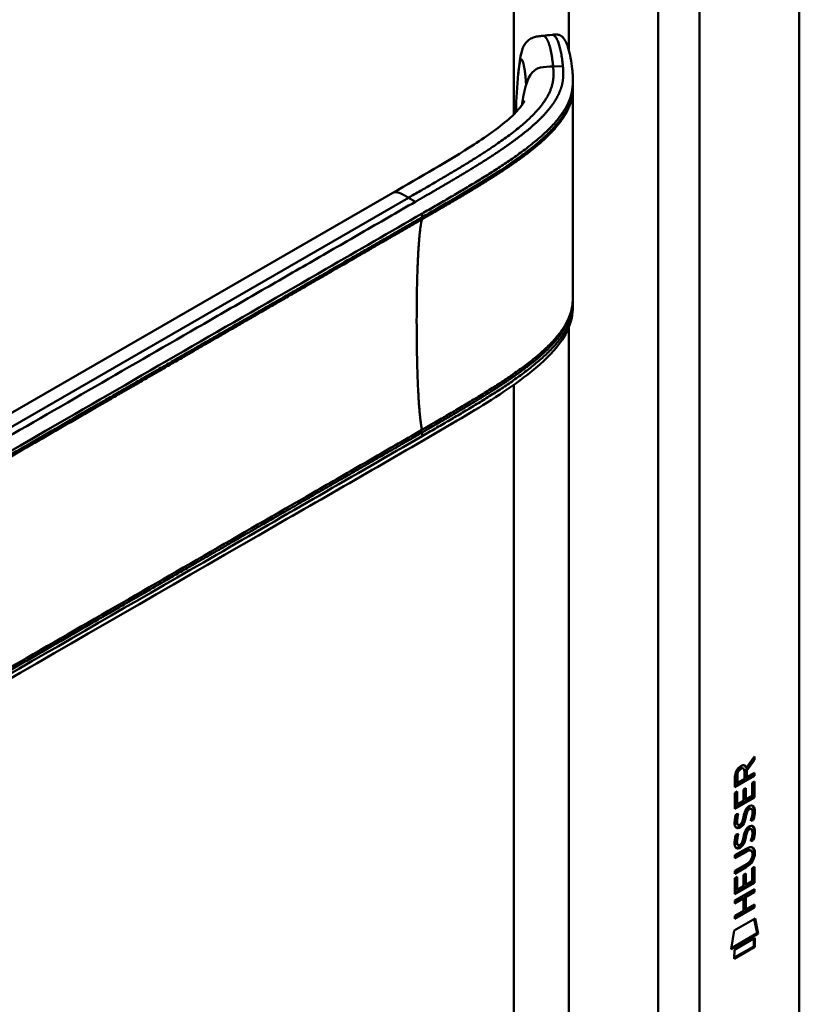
# Model space of a CAD drawing. Header units: millimetres. Extents: x 20 to 833, y 20 to 574.
# Tile 5 of 12: x 404 to 437, y 156 to 196. Entities that reach past the tile are written whole.
import ezdxf

# ---------------------------------------------------------------- set-up
doc = ezdxf.new("R2010")
doc.units = ezdxf.units.MM
doc.header["$LTSCALE"] = 2
doc.layers.add('Sichtbare Kanten(DIN)', color=7, linetype='Continuous', lineweight=50)
doc.layers.add('Sichtbare tangentiale Kanten(DIN)', color=7, linetype='Continuous', lineweight=50)

msp = doc.modelspace()

# ---------------------------------------------------------------- linework, layer by layer
at = {"layer": 'Sichtbare Kanten(DIN)'}
for p, q in [((436.502, 216.666), (436.502, 154.145)), ((427.199, 193.484), (427.199, 193.34)), ((424.821, 190.394), (424.821, 190.394)), ((424.822, 190.161), (424.822, 190.161)), ((388.035, 170.566), (419.799, 188.905)), ((427.199, 184.489), (427.199, 184.489)), ((427.199, 184.484), (427.199, 184.339)), ((434.328, 165.27), (434.666, 165.724)), ((434.624, 165.667), (434.623, 165.606)), ((434.666, 165.724), (434.666, 165.582)), ((434.159, 165.258), (434.201, 165.234)), ((434.285, 165.295), (434.328, 165.27)), ((434.623, 165.606), (434.3, 165.173)), ((434.666, 165.582), (434.343, 165.149)), ((434.623, 165.606), (434.666, 165.582)), ((434.623, 164.957), (433.857, 164.515)), ((434.665, 164.932), (433.857, 164.466)), ((433.857, 164.466), (433.858, 164.896)), ((433.914, 164.963), (433.914, 164.672)), ((433.956, 164.938), (433.956, 164.648)), ((433.956, 164.648), (434.244, 164.814)), ((434.244, 164.814), (434.244, 165.104)), ((434.3, 165.173), (434.3, 164.895)), ((434.3, 165.173), (434.343, 165.149)), ((434.3, 164.895), (434.343, 164.871)), ((434.343, 165.149), (434.343, 164.871)), ((434.343, 164.871), (434.666, 165.057)), ((434.623, 165.032), (434.623, 164.957)), ((434.623, 164.957), (434.665, 164.932)), ((434.666, 165.057), (434.665, 164.932)), ((433.914, 164.672), (433.956, 164.648)), ((434.208, 164.373), (434.307, 164.43)), ((434.264, 164.405), (434.264, 163.981)), ((434.307, 164.43), (434.307, 163.957)), ((434.566, 164.107), (434.567, 164.645)), ((434.567, 164.645), (434.665, 164.701)), ((434.623, 164.677), (434.622, 164.065)), ((434.665, 164.701), (434.665, 164.04)), ((433.856, 163.574), (433.857, 164.229)), ((434.622, 164.065), (433.856, 163.623)), ((434.665, 164.04), (433.856, 163.574)), ((433.857, 164.229), (433.955, 164.286)), ((433.913, 164.261), (433.913, 163.779)), ((433.955, 164.286), (433.955, 163.754)), ((434.208, 163.9), (434.208, 164.373)), ((434.307, 163.957), (434.566, 164.107)), ((434.622, 164.065), (434.665, 164.04)), ((433.913, 163.779), (433.955, 163.754)), ((433.955, 163.754), (434.208, 163.9)), ((434.264, 163.981), (434.307, 163.957)), ((434.408, 163.59), (434.405, 163.588)), ((434.408, 163.59), (434.45, 163.565)), ((434.488, 163.597), (434.53, 163.573)), ((433.905, 163.349), (434.001, 163.372)), ((434.262, 163.263), (434.304, 163.239)), ((434.275, 163.336), (434.318, 163.312)), ((434.328, 163.505), (434.37, 163.481)), ((434.45, 163.565), (434.447, 163.563)), ((433.918, 162.971), (433.92, 162.967)), ((433.946, 162.937), (433.988, 162.912)), ((433.96, 162.947), (433.963, 162.942)), ((434.154, 163.026), (434.157, 163.034)), ((434.567, 163.136), (434.609, 163.112)), ((433.904, 162.517), (434, 162.54)), ((434.261, 162.431), (434.303, 162.407)), ((434.275, 162.504), (434.317, 162.479)), ((434.327, 162.673), (434.37, 162.649)), ((434.407, 162.758), (434.404, 162.756)), ((434.407, 162.758), (434.45, 162.733)), ((434.45, 162.733), (434.447, 162.731)), ((434.487, 162.765), (434.529, 162.74)), ((433.917, 162.139), (433.92, 162.135)), ((433.945, 162.105), (433.987, 162.08)), ((433.96, 162.115), (433.962, 162.11)), ((434.153, 162.194), (434.156, 162.202)), ((434.566, 162.304), (434.608, 162.28)), ((433.855, 161.663), (434.321, 161.931)), ((434.285, 161.836), (433.855, 161.588)), ((434.327, 161.812), (433.855, 161.539)), ((433.855, 161.539), (433.855, 161.663)), ((434.479, 161.876), (434.521, 161.852)), ((434.576, 161.699), (434.576, 161.702)), ((434.32, 161.176), (433.854, 160.907)), ((433.855, 161.03), (434.327, 161.303)), ((434.278, 161.2), (433.855, 160.956)), ((434.564, 161.136), (434.663, 161.193)), ((434.62, 161.169), (434.62, 160.556)), ((434.663, 161.193), (434.662, 160.532)), ((433.854, 160.907), (433.855, 161.03)), ((433.854, 160.721), (433.953, 160.777)), ((433.91, 160.753), (433.91, 160.27)), ((433.953, 160.777), (433.953, 160.246)), ((434.206, 160.864), (434.304, 160.921)), ((434.206, 160.392), (434.206, 160.864)), ((434.262, 160.897), (434.262, 160.473)), ((434.304, 160.921), (434.304, 160.448)), ((434.564, 160.598), (434.564, 161.136)), ((433.854, 160.066), (433.854, 160.721)), ((434.62, 160.556), (433.854, 160.115)), ((434.662, 160.532), (433.854, 160.066)), ((433.953, 160.246), (434.206, 160.392)), ((434.262, 160.473), (434.304, 160.448)), ((434.304, 160.448), (434.564, 160.598)), ((434.62, 160.556), (434.662, 160.532)), ((433.853, 159.806), (434.662, 160.272)), ((433.91, 160.27), (433.953, 160.246)), ((434.619, 160.174), (434.263, 159.968)), ((434.263, 159.968), (434.263, 159.459)), ((434.263, 159.968), (434.306, 159.944)), ((434.306, 159.944), (434.305, 159.435)), ((434.662, 160.149), (434.306, 159.944)), ((434.619, 160.248), (434.619, 160.174)), ((434.619, 160.174), (434.662, 160.149)), ((434.662, 160.272), (434.662, 160.149)), ((434.162, 159.91), (433.853, 159.732)), ((434.205, 159.886), (433.853, 159.683)), ((433.853, 159.683), (433.853, 159.806)), ((434.619, 159.542), (433.853, 159.1)), ((434.162, 159.91), (434.205, 159.886)), ((434.205, 159.377), (434.205, 159.886)), ((434.305, 159.435), (434.661, 159.64)), ((434.619, 159.616), (434.619, 159.542)), ((434.619, 159.542), (434.661, 159.517)), ((434.661, 159.64), (434.661, 159.517)), ((434.661, 159.517), (433.853, 159.051)), ((433.853, 159.174), (434.205, 159.377)), ((433.853, 159.051), (433.853, 159.174)), ((434.263, 159.459), (434.305, 159.435)), ((433.832, 158.568), (434.683, 159.058)), ((434.649, 159.038), (434.768, 158.459)), ((434.683, 159.058), (434.81, 158.434)), ((433.703, 157.796), (433.832, 158.568)), ((434.81, 158.434), (433.703, 157.796)), ((434.768, 158.459), (433.712, 157.85)), ((434.768, 158.459), (434.81, 158.434)), ((434.638, 157.918), (433.832, 157.454)), ((433.833, 157.778), (434.68, 158.266)), ((434.638, 158.242), (434.638, 157.918)), ((434.638, 157.918), (434.68, 157.893)), ((434.68, 158.266), (434.68, 157.893)), ((434.68, 157.893), (433.832, 157.405)), ((433.832, 157.405), (433.833, 157.778))]:
    msp.add_line(p, q, dxfattribs=at)
for centre, major_axis, ratio, start_param, end_param in [((434.247, 164.903), (-0.175, 0.346), 0.819444, 0.044165, 1.01691), ((434.289, 164.878), (-0.175, 0.346), 0.819444, 0.044165, 1.01691), ((433.896, 164.624), (-0.368, -0.732), 0.34929, 2.798951, 3.629759), ((433.853, 164.649), (-0.368, -0.732), 0.34929, 2.798951, 3.03581), ((434.221, 162.931), (-0.258, -0.67), 0.280159, 3.097672, 3.459563), ((434.264, 162.907), (-0.258, -0.67), 0.280159, 2.938175, 3.459563), ((434.276, 164.194), (-0.327, -1.256), 0.153171, 6.026615, 6.087575), ((434.129, 163.352), (-0.178, -0.418), 0.325758, 6.002571, 6.243644), ((434.319, 164.169), (-0.327, -1.256), 0.153171, 6.026615, 6.087575), ((434.171, 163.328), (-0.178, -0.418), 0.325758, 6.002571, 6.462865), ((434.137, 163.025), (-0.0284, -0.0613), 0.214041, 1.386578, 1.694656), ((434.221, 162.1), (0.258, 0.669), 0.280374, 6.239236, 6.601395), ((434.264, 162.076), (0.258, 0.669), 0.280374, 6.079702, 6.601395), ((434.3, 163.456), (0.352, 1.35), 0.146604, 2.895407, 2.954548), ((434.13, 162.524), (0.18, 0.422), 0.324198, 2.862775, 3.102561), ((434.342, 163.432), (0.352, 1.35), 0.146604, 2.895407, 2.954548), ((434.173, 162.5), (0.18, 0.422), 0.324198, 2.862775, 3.320606), ((434.137, 162.193), (0.0284, 0.0613), 0.214041, 4.52817, 4.836248), ((433.24, 159.78), (1.355, 2.199), 0.216474, 5.945573, 6.664037), ((433.197, 159.805), (1.355, 2.199), 0.216474, 5.945573, 6.245566), ((433.198, 162.106), (1.388, -0.568), 0.642788, 5.820817, 6.539156), ((433.241, 162.082), (1.388, -0.568), 0.642788, 5.820817, 6.539156), ((427.948, 164.351), (6.595, -2.821), 0.235363, 6.108423, 6.383356)]:
    msp.add_ellipse(centre, major_axis=major_axis, ratio=ratio, start_param=start_param, end_param=end_param, dxfattribs=at)
for points, knots in [([(424.954, 193.81), (424.981, 194.095), (425.009, 194.367), (425.1, 194.76), (425.144, 194.903), (425.27, 195.09), (425.321, 195.146), (425.436, 195.232), (425.499, 195.266), (425.627, 195.312), (425.691, 195.327), (425.826, 195.35), (425.896, 195.356), (425.964, 195.363)], [0.0001393, 0.0001393, 0.0001393, 0.0001393, 0.2257267, 0.2257267, 0.3531087, 0.3531087, 0.4119079, 0.4119079, 0.4646614, 0.4646614, 0.5139413, 0.5139413, 0.5666249, 0.5666249, 0.5666249, 0.5666249]), ([(426.347, 195.404), (426.367, 195.407), (426.389, 195.409), (426.431, 195.413), (426.452, 195.414), (426.494, 195.415), (426.514, 195.415), (426.555, 195.412), (426.575, 195.409), (426.619, 195.401), (426.641, 195.394), (426.691, 195.373), (426.716, 195.358), (426.782, 195.307), (426.815, 195.268), (426.912, 195.126), (426.963, 195.002), (427.084, 194.611), (427.137, 194.306), (427.178, 193.922), (427.184, 193.85), (427.192, 193.733), (427.194, 193.693), (427.197, 193.628), (427.197, 193.605), (427.198, 193.568), (427.198, 193.555), (427.198, 193.534), (427.199, 193.527), (427.199, 193.514), (427.199, 193.51), (427.199, 193.502), (427.199, 193.5), (427.199, 193.496), (427.199, 193.494), (427.199, 193.492), (427.199, 193.49), (427.199, 193.489)], [0, 0, 0, 0, 0.016078, 0.016078, 0.032034, 0.032034, 0.049551, 0.049551, 0.070842, 0.070842, 0.100384, 0.100384, 0.148464, 0.148464, 0.243263, 0.243263, 0.456905, 0.456905, 0.836718, 0.836718, 0.924176, 0.924176, 0.96851, 0.96851, 0.991251, 0.991251, 1.003077, 1.003077, 1.009377, 1.009377, 1.012843, 1.012843, 1.014782, 1.014782, 1.015836, 1.015836, 1.016936, 1.016936, 1.016936, 1.016936]), ([(427.199, 193.24), (427.198, 192.762), (427.198, 192.262), (427.198, 190.288), (427.198, 188.799), (427.198, 186.406), (427.198, 185.506), (427.199, 184.591)], [0, 0, 0, 0, 0.455989, 0.455989, 1.823207, 1.823207, 2.650118, 2.650118, 2.650118, 2.650118]), ([(427.199, 193.339), (427.199, 193.321), (427.199, 193.3), (427.199, 193.268), (427.199, 193.254), (427.199, 193.242)], [0, 0, 0, 0, 0.01706837, 0.01706837, 0.03005618, 0.03005618, 0.03005618, 0.03005618]), ([(419.799, 188.905), (420.934, 189.561), (422.083, 190.211), (423.69, 191.255), (424.223, 191.63), (424.795, 192.156), (424.935, 192.304), (425.091, 192.502), (425.134, 192.565), (425.192, 192.661), (425.206, 192.694), (425.206, 192.694), (425.206, 192.694), (425.206, 192.694)], [0, 0, 0, 0, 1.20408, 1.20408, 1.833224, 1.833224, 2.074453, 2.074453, 2.200022, 2.200022, 2.326614, 2.326614, 2.32698, 2.32698, 2.32698, 2.32698]), ([(427.199, 184.338), (427.199, 184.336), (427.199, 184.334), (427.199, 184.33), (427.199, 184.328), (427.199, 184.323), (427.199, 184.321), (427.199, 184.314), (427.199, 184.309), (427.198, 184.298), (427.198, 184.291), (427.198, 184.271), (427.198, 184.258), (427.197, 184.214), (427.196, 184.185), (427.191, 184.074), (427.184, 183.998), (427.144, 183.71), (427.088, 183.512), (426.869, 183), (426.662, 182.702), (426.064, 182.022), (425.632, 181.654), (424.334, 180.676), (423.391, 180.101), (419.975, 178.084), (417.465, 176.661), (407.513, 170.915), (400.048, 166.606), (390.706, 161.212), (388.828, 160.128), (386.012, 158.501), (385.078, 157.942), (383.654, 157.167), (383.173, 156.912), (382.374, 156.601), (382.083, 156.517), (381.625, 156.483), (381.459, 156.49), (381.208, 156.539), (381.121, 156.564), (380.987, 156.615), (380.941, 156.634), (380.87, 156.669), (380.845, 156.682), (380.806, 156.703), (380.792, 156.71), (380.772, 156.722), (380.764, 156.726), (380.75, 156.734), (380.742, 156.739), (380.736, 156.742)], [0, 0, 0, 0, 0.001569, 0.001569, 0.003149, 0.003149, 0.00522, 0.00522, 0.008412, 0.008412, 0.014094, 0.014094, 0.025824, 0.025824, 0.054374, 0.054374, 0.136744, 0.136744, 0.370735, 0.370735, 0.770715, 0.770715, 1.338552, 1.338552, 2.361631, 2.361631, 5.000823, 5.000823, 12.918013, 12.918013, 14.909711, 14.909711, 15.905563, 15.905563, 16.406589, 16.406589, 16.669703, 16.669703, 16.816064, 16.816064, 16.894648, 16.894648, 16.935882, 16.935882, 16.957647, 16.957647, 16.969322, 16.969322, 16.975615, 16.975615, 16.982343, 16.982343, 16.982343, 16.982343]), ([(434.479, 161.876), (434.476, 161.878), (434.474, 161.879), (434.454, 161.888), (434.434, 161.889), (434.373, 161.881), (434.327, 161.861), (434.285, 161.836)], [0.06065051, 0.06065051, 0.06065051, 0.06065051, 0.06439039, 0.06439039, 0.08887549, 0.08887549, 0.13413559, 0.13413559, 0.13413559, 0.13413559]), ([(434.576, 161.702), (434.576, 161.717), (434.575, 161.732), (434.571, 161.774), (434.564, 161.799), (434.543, 161.836), (434.53, 161.848), (434.496, 161.863), (434.476, 161.865), (434.415, 161.857), (434.37, 161.836), (434.327, 161.812)], [0, 0, 0, 0, 0.0140042, 0.0140042, 0.0408947, 0.0408947, 0.0643904, 0.0643904, 0.0888755, 0.0888755, 0.1341356, 0.1341356, 0.1341356, 0.1341356])]:
    msp.add_open_spline(points, degree=3, knots=knots, dxfattribs=at)
for points, degree in [([(425.968, 195.363), (426.094, 195.377), (426.22, 195.391), (426.347, 195.404)], 3), ([(424.855, 192.27), (424.875, 192.767), (424.903, 193.28), (424.954, 193.81)], 3), ([(427.197, 193.34), (427.197, 193.34), (427.197, 193.34), (427.197, 193.34)], 3), ([(427.199, 193.24), (427.199, 193.241), (427.199, 193.241), (427.199, 193.241), (427.199, 193.241), (427.199, 193.242)], 5), ([(424.853, 192.223), (424.854, 192.238), (424.855, 192.254), (424.855, 192.27)], 3), ([(427.199, 184.593), (427.199, 184.557), (427.199, 184.522), (427.199, 184.489)], 3), ([(427.199, 184.339), (427.199, 184.338), (427.199, 184.338), (427.199, 184.338)], 3), ([(433.858, 164.896), (433.862, 165.042), (433.927, 165.231), (434.101, 165.331)], 3), ([(434.159, 165.258), (434.137, 165.271), (434.105, 165.268), (434.06, 165.242)], 3), ([(434.244, 165.104), (434.244, 165.193), (434.219, 165.285), (434.102, 165.218)], 3), ([(434.301, 163.53), (434.327, 163.581), (434.364, 163.626), (434.415, 163.663)], 3), ([(434.405, 163.588), (434.37, 163.568), (434.349, 163.545), (434.328, 163.505)], 3), ([(434.415, 163.663), (434.496, 163.722), (434.576, 163.736), (434.631, 163.664)], 3), ([(434.57, 163.708), (434.576, 163.703), (434.582, 163.696), (434.588, 163.689)], 3), ([(434.588, 163.689), (434.619, 163.648), (434.635, 163.585), (434.634, 163.497)], 3), ([(434.631, 163.664), (434.662, 163.623), (434.677, 163.56), (434.677, 163.472)], 3), ([(433.848, 163.096), (433.853, 163.144), (433.865, 163.218), (433.885, 163.287)], 3), ([(433.885, 163.287), (433.89, 163.306), (433.905, 163.349), (433.905, 163.349)], 3), ([(433.914, 163.219), (433.896, 163.127), (433.895, 163.052), (433.911, 162.991)], 3), ([(433.949, 163.36), (433.938, 163.318), (433.921, 163.253), (433.914, 163.219)], 3), ([(433.957, 163.195), (433.939, 163.102), (433.937, 163.028), (433.954, 162.967)], 3), ([(434.001, 163.372), (434.001, 163.372), (433.967, 163.246), (433.957, 163.195)], 3), ([(434.157, 163.034), (434.176, 163.081), (434.192, 163.143), (434.208, 163.232)], 3), ([(434.262, 163.263), (434.246, 163.176), (434.229, 163.112), (434.207, 163.054)], 3), ([(434.208, 163.232), (434.232, 163.366), (434.261, 163.452), (434.301, 163.53)], 3), ([(434.304, 163.239), (434.289, 163.151), (434.271, 163.087), (434.25, 163.03)], 3), ([(434.275, 163.336), (434.273, 163.325), (434.262, 163.264), (434.262, 163.263)], 3), ([(434.328, 163.505), (434.308, 163.465), (434.291, 163.41), (434.275, 163.336)], 3), ([(434.318, 163.312), (434.316, 163.3), (434.304, 163.24), (434.304, 163.239)], 3), ([(434.37, 163.481), (434.35, 163.44), (434.333, 163.385), (434.318, 163.312)], 3), ([(434.447, 163.563), (434.413, 163.544), (434.391, 163.521), (434.37, 163.481)], 3), ([(434.505, 163.08), (434.505, 163.08), (434.549, 163.188), (434.565, 163.291)], 3), ([(434.565, 163.291), (434.585, 163.411), (434.585, 163.501), (434.555, 163.548)], 3), ([(434.63, 163.407), (434.622, 163.294), (434.577, 163.161), (434.567, 163.136)], 3), ([(434.673, 163.383), (434.664, 163.27), (434.619, 163.137), (434.609, 163.112)], 3), ([(434.634, 163.497), (434.634, 163.469), (434.633, 163.44), (434.63, 163.407)], 3), ([(434.677, 163.472), (434.677, 163.445), (434.675, 163.415), (434.673, 163.383)], 3), ([(433.87, 162.846), (433.844, 162.91), (433.836, 162.982), (433.848, 163.096)], 3), ([(434.028, 162.787), (433.965, 162.762), (433.9, 162.772), (433.87, 162.846)], 3), ([(433.986, 162.812), (433.956, 162.799), (433.925, 162.795), (433.898, 162.803)], 3), ([(434.03, 162.833), (434.001, 162.817), (433.995, 162.816), (433.986, 162.812)], 3), ([(434.02, 162.906), (434.062, 162.911), (434.115, 162.953), (434.145, 163.008)], 3), ([(434.072, 162.808), (434.043, 162.792), (434.038, 162.791), (434.028, 162.787)], 3), ([(434.207, 163.054), (434.174, 162.967), (434.119, 162.883), (434.03, 162.833)], 3), ([(434.25, 163.03), (434.217, 162.943), (434.162, 162.859), (434.072, 162.808)], 3), ([(434.3, 162.698), (434.326, 162.749), (434.363, 162.794), (434.414, 162.831)], 3), ([(434.414, 162.831), (434.495, 162.89), (434.575, 162.904), (434.63, 162.832)], 3), ([(434.609, 163.112), (434.603, 163.11), (434.505, 163.08), (434.505, 163.08)], 3), ([(434.567, 163.136), (434.564, 163.135), (434.543, 163.129), (434.52, 163.122)], 3), ([(434.57, 162.876), (434.576, 162.871), (434.582, 162.864), (434.588, 162.857)], 3), ([(434.588, 162.857), (434.619, 162.816), (434.634, 162.753), (434.634, 162.665)], 3), ([(434.63, 162.832), (434.661, 162.791), (434.676, 162.728), (434.676, 162.64)], 3), ([(433.847, 162.264), (433.853, 162.312), (433.864, 162.386), (433.884, 162.455)], 3), ([(433.884, 162.455), (433.89, 162.474), (433.904, 162.517), (433.904, 162.517)], 3), ([(433.914, 162.387), (433.896, 162.294), (433.894, 162.22), (433.911, 162.159)], 3), ([(433.948, 162.528), (433.937, 162.486), (433.92, 162.421), (433.914, 162.387)], 3), ([(434, 162.54), (434, 162.54), (433.966, 162.414), (433.956, 162.363)], 3), ([(434.156, 162.202), (434.176, 162.249), (434.192, 162.311), (434.207, 162.4)], 3), ([(434.207, 162.4), (434.231, 162.534), (434.26, 162.62), (434.3, 162.698)], 3), ([(434.261, 162.431), (434.246, 162.344), (434.228, 162.28), (434.207, 162.222)], 3), ([(434.303, 162.407), (434.288, 162.319), (434.27, 162.255), (434.249, 162.198)], 3), ([(434.275, 162.504), (434.273, 162.493), (434.261, 162.432), (434.261, 162.431)], 3), ([(434.327, 162.673), (434.307, 162.633), (434.29, 162.578), (434.275, 162.504)], 3), ([(434.317, 162.479), (434.315, 162.468), (434.304, 162.408), (434.303, 162.407)], 3), ([(434.37, 162.649), (434.35, 162.608), (434.333, 162.553), (434.317, 162.479)], 3), ([(434.404, 162.756), (434.37, 162.736), (434.348, 162.713), (434.327, 162.673)], 3), ([(434.447, 162.731), (434.412, 162.712), (434.391, 162.689), (434.37, 162.649)], 3), ([(434.504, 162.248), (434.504, 162.248), (434.548, 162.356), (434.565, 162.459)], 3), ([(434.565, 162.459), (434.584, 162.579), (434.584, 162.669), (434.554, 162.716)], 3), ([(434.63, 162.575), (434.621, 162.462), (434.576, 162.329), (434.566, 162.304)], 3), ([(434.672, 162.551), (434.664, 162.438), (434.619, 162.304), (434.608, 162.28)], 3), ([(434.634, 162.665), (434.634, 162.637), (434.632, 162.608), (434.63, 162.575)], 3), ([(434.676, 162.64), (434.676, 162.612), (434.674, 162.583), (434.672, 162.551)], 3), ([(433.869, 162.014), (433.844, 162.078), (433.836, 162.15), (433.847, 162.264)], 3), ([(434.028, 161.955), (433.964, 161.93), (433.899, 161.939), (433.869, 162.014)], 3), ([(433.985, 161.98), (433.955, 161.967), (433.924, 161.963), (433.897, 161.971)], 3), ([(433.956, 162.363), (433.938, 162.27), (433.936, 162.196), (433.953, 162.135)], 3), ([(434.029, 162.001), (434, 161.985), (433.995, 161.984), (433.985, 161.98)], 3), ([(434.02, 162.074), (434.061, 162.078), (434.115, 162.121), (434.145, 162.176)], 3), ([(434.071, 161.976), (434.043, 161.96), (434.037, 161.959), (434.028, 161.955)], 3), ([(434.207, 162.222), (434.174, 162.135), (434.119, 162.051), (434.029, 162.001)], 3), ([(434.249, 162.198), (434.216, 162.111), (434.161, 162.027), (434.071, 161.976)], 3), ([(434.608, 162.28), (434.603, 162.278), (434.504, 162.248), (434.504, 162.248)], 3), ([(434.566, 162.304), (434.563, 162.303), (434.542, 162.297), (434.52, 162.29)], 3)]:
    msp.add_open_spline(points, degree=degree, dxfattribs=at)
at = {"layer": 'Sichtbare tangentiale Kanten(DIN)'}
for p, q in [((424.764, 192.132), (424.764, 216.094)), ((427.027, 194.792), (427.027, 216.094)), ((430.704, 152.103), (430.704, 213.971)), ((432.401, 213.971), (432.401, 152.103)), ((426.384, 194.1), (426.787, 194.112)), ((427.027, 192.503), (427.027, 192.503)), ((424.764, 190.354), (424.764, 190.354)), ((424.823, 190.395), (424.823, 190.395)), ((424.764, 190.12), (424.764, 190.12)), ((424.837, 190.171), (424.837, 190.171)), ((420.441, 188.705), (386.258, 168.97)), ((420.441, 188.705), (420.726, 188.54)), ((421.006, 187.906), (421.006, 188.055)), ((427.027, 183.652), (427.027, 183.652)), ((427.027, 183.501), (427.027, 183.501)), ((427.027, 154.226), (427.027, 183.371)), ((424.764, 181.352), (424.764, 181.352)), ((424.764, 154.226), (424.764, 181.01)), ((421.006, 178.904), (421.006, 179.053)), ((434.06, 165.242), (434.102, 165.218)), ((433.914, 164.963), (433.956, 164.938)), ((434.405, 163.588), (434.447, 163.563)), ((434.588, 163.689), (434.631, 163.664)), ((433.914, 163.219), (433.957, 163.195)), ((434.63, 163.407), (434.673, 163.383)), ((434.634, 163.497), (434.677, 163.472)), ((433.911, 162.991), (433.954, 162.967)), ((433.918, 162.971), (433.96, 162.947)), ((433.92, 162.967), (433.963, 162.942)), ((433.986, 162.812), (434.028, 162.787)), ((434.03, 162.833), (434.072, 162.808)), ((434.207, 163.054), (434.25, 163.03)), ((434.588, 162.857), (434.63, 162.832)), ((433.914, 162.387), (433.956, 162.363)), ((434.404, 162.756), (434.447, 162.731)), ((434.63, 162.575), (434.672, 162.551)), ((434.634, 162.665), (434.676, 162.64)), ((433.911, 162.159), (433.953, 162.135)), ((433.917, 162.139), (433.96, 162.115)), ((433.92, 162.135), (433.962, 162.11)), ((433.985, 161.98), (434.028, 161.955)), ((434.029, 162.001), (434.071, 161.976)), ((434.207, 162.222), (434.249, 162.198)), ((434.285, 161.836), (434.327, 161.812)), ((434.633, 161.783), (434.676, 161.758)), ((434.278, 161.2), (434.32, 161.176))]:
    msp.add_line(p, q, dxfattribs=at)
msp.add_ellipse((425.283, 189.096), major_axis=(-0.005, 3.882), ratio=0.090809, start_param=1.269659, end_param=1.269663, dxfattribs=at)
for points, degree in [([(425.964, 195.363), (426.066, 195.373), (426.175, 195.236), (426.274, 194.95), (426.342, 194.545), (426.384, 194.1)], 5), ([(426.384, 194.1), (426.454, 193.355), (426.455, 192.447), (424.931, 191.298), (422.888, 190.118), (420.441, 188.705)], 5), ([(425.104, 192.524), (425.124, 192.665), (425.145, 192.799), (425.168, 192.925), (425.192, 193.043), (425.217, 193.152), (425.244, 193.252), (425.273, 193.345)], 7), ([(424.857, 192.27), (424.856, 192.254), (424.856, 192.239), (424.855, 192.224)], 3), ([(420.441, 188.705), (420.324, 188.772), (420.217, 188.834), (420.118, 188.889), (420.027, 188.931), (419.944, 188.952), (419.868, 188.945), (419.799, 188.905)], 7), ([(420.994, 187.816), (420.819, 187.215), (420.732, 185.019), (420.732, 182.257), (420.819, 179.96), (420.994, 179.158)], 5)]:
    msp.add_open_spline(points, degree=degree, dxfattribs=at)
for points, degree, knots in [([(426.347, 195.404), (426.366, 195.406), (426.385, 195.402), (426.405, 195.392), (426.431, 195.378), (426.457, 195.353), (426.482, 195.319), (426.508, 195.285), (426.532, 195.242), (426.555, 195.192), (426.578, 195.142), (426.6, 195.085), (426.62, 195.022), (426.641, 194.959), (426.659, 194.891), (426.677, 194.819), (426.694, 194.747), (426.709, 194.671), (426.723, 194.593), (426.737, 194.516), (426.749, 194.436), (426.76, 194.355), (426.765, 194.315), (426.77, 194.274), (426.775, 194.234), (426.779, 194.193), (426.783, 194.153), (426.787, 194.112)], 3, [24.7913792, 24.7913792, 24.7913792, 24.7913792, 24.8722403, 24.8722403, 24.8722403, 24.9820632, 24.9820632, 24.9820632, 25.0918861, 25.0918861, 25.0918861, 25.201709, 25.201709, 25.201709, 25.3115319, 25.3115319, 25.3115319, 25.4213548, 25.4213548, 25.4213548, 25.5311777, 25.5311777, 25.5311777, 25.5860891, 25.5860891, 25.5860891, 25.6407645, 25.6407645, 25.6407645, 25.6407645]), ([(425.273, 193.345), (425.265, 193.502), (425.241, 193.804), (425.19, 194.172), (425.116, 194.447), (425.044, 194.416), (425.001, 194.214), (424.973, 193.998), (424.958, 193.85), (424.954, 193.81)], 5, [0, 0, 0, 0, 0, 0, 0.1666667, 0.3333333, 0.5, 0.6666667, 0.7253325, 0.7253325, 0.7253325, 0.7253325, 0.7253325, 0.7253325]), ([(426.787, 194.112), (426.787, 194.112), (426.791, 194.07), (426.798, 193.987), (426.807, 193.822), (426.802, 193.577), (426.744, 193.255), (426.602, 192.897), (426.357, 192.507), (426.041, 192.129), (425.669, 191.764), (425.254, 191.409), (424.805, 191.065), (424.334, 190.731), (423.847, 190.406), (423.347, 190.088), (422.836, 189.775), (422.317, 189.465), (421.792, 189.157), (421.368, 188.911), (421.048, 188.726), (420.835, 188.603), (420.727, 188.541)], 5, [25.640765, 25.640765, 25.640765, 25.640765, 25.640765, 25.640765, 25.641001, 25.735204, 25.829408, 26.017816, 26.206224, 26.394631, 26.583039, 26.771447, 26.959854, 27.148262, 27.336669, 27.525077, 27.713485, 27.901892, 28.0903, 28.278708, 28.467115, 28.65661, 28.65661, 28.65661, 28.65661, 28.65661, 28.65661]), ([(425.273, 193.347), (425.418, 193.815), (425.613, 193.995), (425.868, 194.056), (426.019, 194.093), (426.191, 194.094), (426.384, 194.1)], 3, [0, 0, 0, 0, 0.1544756, 0.1544756, 0.1544756, 0.2456965, 0.2456965, 0.2456965, 0.2456965]), ([(420.994, 187.816), (421.099, 187.877), (421.309, 187.998), (421.624, 188.181), (422.044, 188.424), (422.565, 188.73), (423.083, 189.038), (423.594, 189.351), (424.095, 189.668), (424.584, 189.991), (425.055, 190.321), (425.506, 190.661), (425.928, 191.014), (426.392, 191.453), (426.816, 191.958), (427.072, 192.411), (427.178, 192.801), (427.198, 193.108), (427.199, 193.24)], 5, [33.332646, 33.332646, 33.332646, 33.332646, 33.332646, 33.332646, 33.518349, 33.704249, 33.89015, 34.07605, 34.26195, 34.447851, 34.633751, 34.819651, 35.005551, 35.191452, 35.377352, 35.563252, 35.935053, 36.220761, 36.220761, 36.220761, 36.220761, 36.220761, 36.220761]), ([(421.006, 188.055), (421.008, 188.056), (421.009, 188.057), (421.01, 188.058), (421.188, 188.16), (421.366, 188.263), (421.543, 188.365), (421.72, 188.468), (421.897, 188.571), (422.073, 188.673), (422.249, 188.776), (422.425, 188.879), (422.6, 188.983), (422.774, 189.086), (422.948, 189.19), (423.121, 189.295), (423.294, 189.4), (423.465, 189.505), (423.635, 189.611), (423.805, 189.717), (423.974, 189.825), (424.14, 189.933), (424.307, 190.042), (424.471, 190.152), (424.634, 190.263), (424.796, 190.375), (424.955, 190.488), (425.112, 190.603), (425.268, 190.719), (425.421, 190.836), (425.568, 190.956), (425.716, 191.075), (425.858, 191.197), (425.994, 191.321), (426.129, 191.446), (426.257, 191.572), (426.377, 191.701), (426.496, 191.831), (426.606, 191.963), (426.704, 192.098), (426.803, 192.233), (426.889, 192.371), (426.96, 192.511), (427.032, 192.651), (427.088, 192.794), (427.127, 192.937), (427.166, 193.081), (427.188, 193.226), (427.196, 193.37), (427.198, 193.41), (427.199, 193.45), (427.199, 193.489)], 3, [0, 0, 0, 0, 0.001502, 0.001502, 0.001502, 0.189909, 0.189909, 0.189909, 0.378317, 0.378317, 0.378317, 0.566725, 0.566725, 0.566725, 0.755132, 0.755132, 0.755132, 0.94354, 0.94354, 0.94354, 1.131948, 1.131948, 1.131948, 1.320355, 1.320355, 1.320355, 1.508763, 1.508763, 1.508763, 1.697171, 1.697171, 1.697171, 1.885578, 1.885578, 1.885578, 2.073986, 2.073986, 2.073986, 2.262394, 2.262394, 2.262394, 2.450801, 2.450801, 2.450801, 2.639209, 2.639209, 2.639209, 2.827616, 2.827616, 2.827616, 2.879592, 2.879592, 2.879592, 2.879592]), ([(427.197, 193.34), (427.194, 193.055), (427.142, 192.767), (427.022, 192.491), (426.928, 192.275), (426.797, 192.065), (426.641, 191.863), (426.54, 191.732), (426.429, 191.604), (426.309, 191.479), (426.189, 191.354), (426.061, 191.232), (425.927, 191.112), (425.793, 190.991), (425.653, 190.874), (425.508, 190.758), (425.363, 190.642), (425.214, 190.528), (425.061, 190.416), (423.988, 189.631), (422.757, 188.919), (421.531, 188.209), (421.356, 188.108), (421.181, 188.007), (421.006, 187.906)], 3, [0.135409, 0.135409, 0.135409, 0.135409, 0.50459, 0.50459, 0.50459, 0.793433, 0.793433, 0.793433, 0.979333, 0.979333, 0.979333, 1.165233, 1.165233, 1.165233, 1.351134, 1.351134, 1.351134, 1.537034, 1.537034, 1.537034, 2.838336, 2.838336, 2.838336, 3.024121, 3.024121, 3.024121, 3.024121]), ([(420.726, 188.54), (419.981, 188.11), (419.232, 187.678), (417.736, 186.814), (416.987, 186.381), (415.491, 185.518), (414.744, 185.086), (413.25, 184.224), (412.503, 183.793), (410.263, 182.499), (408.769, 181.636), (405.777, 179.909), (404.281, 179.046), (401.29, 177.319), (399.796, 176.456), (396.808, 174.731), (395.313, 173.868), (392.322, 172.141), (390.826, 171.277), (387.837, 169.552), (386.345, 168.69), (384.847, 167.825)], 3, [28.65661, 28.65661, 28.65661, 28.65661, 29.448344, 29.448344, 30.241165, 30.241165, 31.033986, 31.033986, 31.826807, 31.826807, 33.412449, 33.412449, 34.99809, 34.99809, 36.583732, 36.583732, 38.169374, 38.169374, 39.755016, 39.755016, 41.340657, 41.340657, 41.340657, 41.340657]), ([(385.127, 167.341), (386.625, 168.205), (388.117, 169.067), (389.611, 169.929), (395.084, 173.089), (400.557, 176.249), (406.034, 179.411), (409.712, 181.535), (413.38, 183.652), (417.059, 185.777), (418.374, 186.536), (419.693, 187.297), (421.006, 188.055)], 3, [0, 0, 0, 0, 1.585642, 1.585642, 1.585642, 7.391542, 7.391542, 7.391542, 11.290432, 11.290432, 11.290432, 12.683632, 12.683632, 12.683632, 12.683632]), ([(421.006, 187.906), (421.006, 187.906), (420.557, 187.647), (419.66, 187.129), (417.867, 186.094), (415.176, 184.54), (411.587, 182.468), (407.552, 180.138), (403.068, 177.549), (398.58, 174.958), (394.095, 172.369), (390.51, 170.299), (387.808, 168.739), (386.017, 167.705), (385.127, 167.191)], 5, [0, 0, 0, 0, 0, 0, 0.000115, 0.792936, 1.585758, 3.171401, 4.757044, 6.342687, 7.92833, 9.513973, 11.099617, 12.688168, 12.688168, 12.688168, 12.688168, 12.688168, 12.688168]), ([(385.112, 167.1), (385.114, 167.101), (386.004, 167.615), (387.796, 168.65), (390.498, 170.21), (394.084, 172.28), (398.567, 174.869), (403.055, 177.46), (407.539, 180.049), (411.574, 182.378), (415.164, 184.451), (417.855, 186.004), (419.648, 187.04), (420.545, 187.557), (420.994, 187.816)], 5, [20.643505, 20.643505, 20.643505, 20.643505, 20.643505, 20.643505, 20.647304, 22.232947, 23.81859, 25.404233, 26.989877, 28.57552, 30.161163, 31.746806, 32.539627, 33.332646, 33.332646, 33.332646, 33.332646, 33.332646, 33.332646]), ([(427.197, 184.591), (427.196, 184.402), (427.175, 184.21), (427.123, 184.024), (427.082, 183.879), (427.025, 183.737), (426.953, 183.598), (426.881, 183.459), (426.794, 183.323), (426.695, 183.189), (426.597, 183.056), (426.487, 182.925), (426.368, 182.797), (426.249, 182.669), (426.121, 182.544), (425.986, 182.421), (425.852, 182.298), (425.71, 182.178), (425.564, 182.06), (425.418, 181.942), (425.266, 181.825), (425.111, 181.711), (424.956, 181.596), (424.796, 181.484), (424.634, 181.372), (424.472, 181.261), (424.307, 181.151), (424.14, 181.042), (423.973, 180.933), (423.803, 180.826), (423.632, 180.719), (423.461, 180.612), (423.288, 180.506), (423.115, 180.401), (422.941, 180.295), (422.765, 180.191), (422.589, 180.087), (422.413, 179.982), (422.237, 179.879), (422.06, 179.775), (421.882, 179.672), (421.705, 179.569), (421.527, 179.466), (421.349, 179.363), (421.171, 179.26), (420.994, 179.158)], 3, [0.124379, 0.124379, 0.124379, 0.124379, 0.368934, 0.368934, 0.368934, 0.557942, 0.557942, 0.557942, 0.74695, 0.74695, 0.74695, 0.935958, 0.935958, 0.935958, 1.124966, 1.124966, 1.124966, 1.313974, 1.313974, 1.313974, 1.502983, 1.502983, 1.502983, 1.691991, 1.691991, 1.691991, 1.880999, 1.880999, 1.880999, 2.070007, 2.070007, 2.070007, 2.259015, 2.259015, 2.259015, 2.448023, 2.448023, 2.448023, 2.637031, 2.637031, 2.637031, 2.826039, 2.826039, 2.826039, 3.014705, 3.014705, 3.014705, 3.014705]), ([(421.006, 179.053), (421.113, 179.115), (421.326, 179.238), (421.647, 179.423), (422.073, 179.67), (422.603, 179.982), (423.129, 180.296), (423.647, 180.614), (424.156, 180.937), (424.65, 181.268), (425.127, 181.606), (425.581, 181.955), (426.004, 182.317), (426.388, 182.693), (426.717, 183.086), (426.992, 183.519), (427.134, 183.885), (427.187, 184.174), (427.199, 184.376), (427.199, 184.489)], 5, [0, 0, 0, 0, 0, 0, 0.188639, 0.377647, 0.566655, 0.755663, 0.944671, 1.133679, 1.322688, 1.511696, 1.700704, 1.889712, 2.07872, 2.267728, 2.456736, 2.645744, 2.888525, 2.888525, 2.888525, 2.888525, 2.888525, 2.888525]), ([(427.199, 184.338), (427.199, 184.298), (427.198, 184.258), (427.196, 184.218), (427.188, 184.074), (427.166, 183.929), (427.127, 183.786), (427.088, 183.642), (427.032, 183.5), (426.96, 183.359), (426.889, 183.219), (426.803, 183.081), (426.704, 182.946), (426.606, 182.811), (426.496, 182.679), (426.376, 182.55), (426.257, 182.42), (426.129, 182.294), (425.993, 182.17), (425.858, 182.046), (425.716, 181.924), (425.568, 181.804), (425.42, 181.685), (425.268, 181.567), (425.112, 181.452), (424.955, 181.337), (424.796, 181.223), (424.634, 181.112), (424.471, 181), (424.307, 180.89), (424.14, 180.782), (423.973, 180.673), (423.805, 180.566), (423.635, 180.46), (423.465, 180.353), (423.293, 180.248), (423.121, 180.144), (422.948, 180.039), (422.774, 179.935), (422.599, 179.831), (422.425, 179.728), (422.249, 179.625), (422.073, 179.522), (421.897, 179.419), (421.72, 179.317), (421.543, 179.214), (421.364, 179.111), (421.185, 179.007), (421.006, 178.904)], 3, [0.136841, 0.136841, 0.136841, 0.136841, 0.188962, 0.188962, 0.188962, 0.377359, 0.377359, 0.377359, 0.565755, 0.565755, 0.565755, 0.754152, 0.754152, 0.754152, 0.942549, 0.942549, 0.942549, 1.130945, 1.130945, 1.130945, 1.319342, 1.319342, 1.319342, 1.507738, 1.507738, 1.507738, 1.696135, 1.696135, 1.696135, 1.884531, 1.884531, 1.884531, 2.072928, 2.072928, 2.072928, 2.261324, 2.261324, 2.261324, 2.449721, 2.449721, 2.449721, 2.638118, 2.638118, 2.638118, 2.826514, 2.826514, 2.826514, 3.016411, 3.016411, 3.016411, 3.016411]), ([(385.125, 158.337), (385.127, 158.339), (386.017, 158.852), (387.809, 159.887), (390.511, 161.447), (394.097, 163.517), (398.58, 166.106), (403.068, 168.697), (407.552, 171.285), (411.587, 173.615), (415.176, 175.688), (417.868, 177.241), (419.661, 178.277), (420.558, 178.794), (421.006, 179.053)], 5, [20.643738, 20.643738, 20.643738, 20.643738, 20.643738, 20.643738, 20.647429, 22.23307, 23.81871, 25.404351, 26.989992, 28.575633, 30.161274, 31.746914, 32.539735, 33.332924, 33.332924, 33.332924, 33.332924, 33.332924, 33.332924]), ([(420.993, 179.157), (420.246, 178.726), (419.498, 178.294), (418.004, 177.431), (417.256, 177), (415.014, 175.705), (413.519, 174.842), (410.528, 173.116), (409.034, 172.253), (406.044, 170.527), (404.55, 169.664), (401.559, 167.937), (400.064, 167.074), (397.074, 165.347), (395.579, 164.485), (392.591, 162.759), (391.096, 161.896), (388.1, 160.166), (386.596, 159.298), (385.115, 158.443)], 3, [3.014705, 3.014705, 3.014705, 3.014705, 3.807868, 3.807868, 4.600688, 4.600688, 6.186329, 6.186329, 7.77197, 7.77197, 9.357611, 9.357611, 10.943251, 10.943251, 12.528892, 12.528892, 14.114533, 14.114533, 15.703149, 15.703149, 15.703149, 15.703149]), ([(421.006, 178.904), (418.191, 177.278), (415.366, 175.648), (412.553, 174.023), (406.775, 170.687), (400.984, 167.344), (395.203, 164.007), (393.341, 162.931), (391.477, 161.855), (389.611, 160.778), (388.11, 159.911), (386.607, 159.043), (385.127, 158.189)], 3, [23.229983, 23.229983, 23.229983, 23.229983, 26.216835, 26.216835, 26.216835, 32.351591, 32.351591, 32.351591, 34.327983, 34.327983, 34.327983, 35.917386, 35.917386, 35.917386, 35.917386])]:
    msp.add_open_spline(points, degree=degree, knots=knots, dxfattribs=at)

doc.saveas('drawing.dxf')
